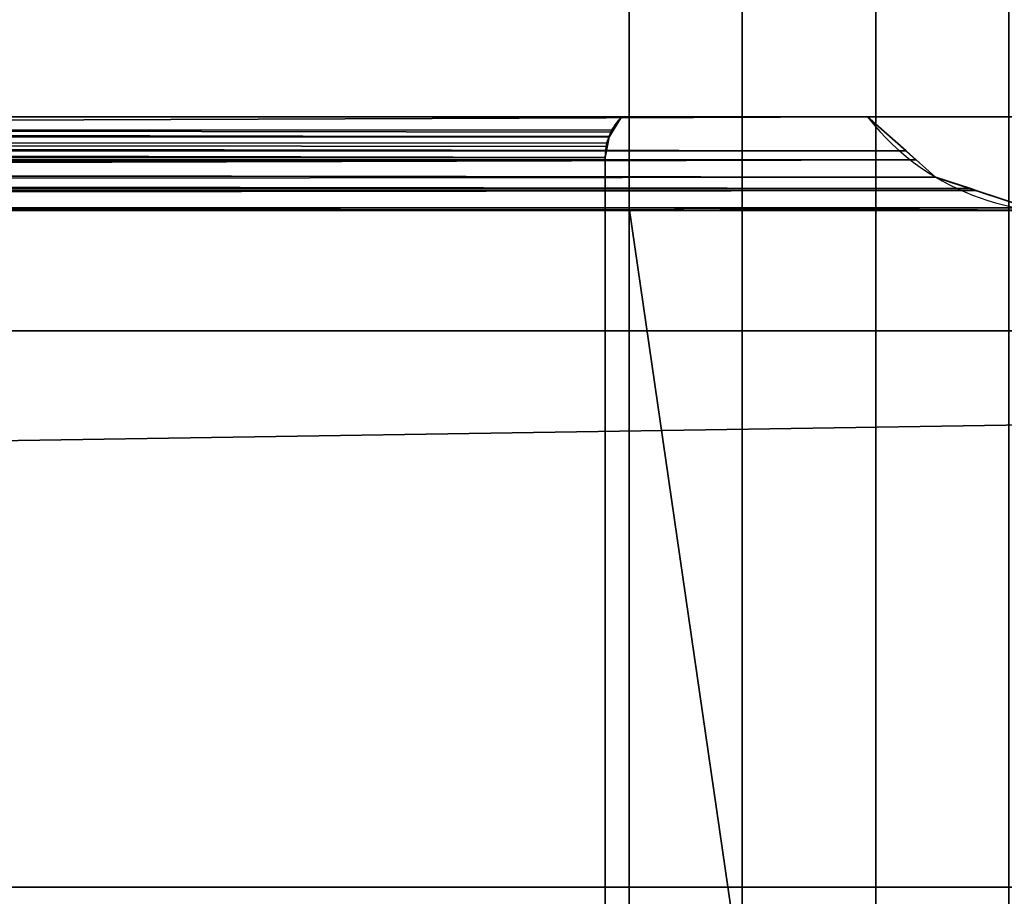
# Model space of a CAD drawing. Header units: millimetres. Extents: x -322 to 8072, y -96 to 57.
# Tile 84 of 256: x 1715 to 1735, y -37 to -20. Entities that reach past the tile are written whole.
import ezdxf

# ---------------------------------------------------------------- set-up
doc = ezdxf.new("R2010")
doc.units = ezdxf.units.MM
doc.layers.add('151', color=7, linetype='Continuous', true_color=0xffffff)

# ---------------------------------------------------------------- blocks, each defined once
blk = doc.blocks.new('UG_SURFACE_012')
at = {"layer": '151', "color": 252, "linetype": 'Continuous', "lineweight": 35}
for points in [[(1859, 0, 2017), (1141, 0, 2017), (1141, -26, 2017), (1859, -26, 2017)], [(1727.286, -15.8, 450), (1727.286, -23.5, 450), (1729.586, -39.3, 448.47), (1729.586, 0, 448.47)], [(1729.586, 0, 1896.53), (1729.586, -39.3, 1896.53), (1727.286, -23.5, 1895), (1727.286, -15.8, 1895)], [(1729.586, 0, 448.47), (1729.586, -39.3, 448.47), (1732.299, -39.3, 447.95), (1732.299, 0, 447.95)], [(1732.299, 0, 1897.05), (1732.299, -39.3, 1897.05), (1729.586, -39.3, 1896.53), (1729.586, 0, 1896.53)], [(1732.299, 0, 447.95), (1732.299, -39.3, 447.95), (1735.003, -39.3, 448.52), (1735.003, 0, 448.52)], [(1735.003, 0, 1896.48), (1735.003, -39.3, 1896.48), (1732.299, -39.3, 1897.05), (1732.299, 0, 1897.05)], [(1141, -26), (1141, -2), (1859, -2), (1859, -26)], [(1272.714, -15.8, 1895), (1727.286, -15.8, 1895), (1727.286, -23.5, 1895), (1272.714, -23.5, 1895)], [(1500, -23.5, 450), (1727.286, -23.5, 450), (1727.286, -15.8, 450), (1500, -15.8, 450)], [(1738.014, -21.65, 1894), (1738.014, -17.65, 1894), (1261.986, -17.65, 1894), (1261.986, -21.65, 1894)], [(1738.014, -17.65, 451), (1738.014, -21.65, 451), (1261.986, -21.65, 451), (1261.986, -17.65, 451)], [(1261.986, -21.65, 451), (1738.014, -21.65, 451), (1732.129, -21.65, 454.872), (1500, -21.65, 454.872)], [(1738.014, -21.65, 1894), (1261.986, -21.65, 1894), (1267.871, -21.65, 1890.128), (1732.129, -21.65, 1890.128)], [(1267.871, -21.65, 1890.128), (1267.078, -22.314, 1890.922), (1732.913, -22.346, 1890.913)], [(1732.913, -22.346, 1890.913), (1732.129, -21.65, 1890.128), (1267.871, -21.65, 1890.128)], [(1273.013, -21.833, 1884.987), (1272.87, -21.65, 1885.13), (1727.13, -21.65, 1885.13)], [(1727.13, -21.65, 1885.13), (1272.87, -21.65, 1885.13), (1272.87, -21.65, 459.87), (1500, -21.65, 459.87)], [(1273.115, -22.054, 1884.885), (1273.013, -21.833, 1884.987), (1727.13, -21.65, 1885.13)], [(1273.115, -22.054, 1884.885), (1727.13, -21.65, 1885.13), (1726.938, -21.918, 1884.938)], [(1500, -21.65, 459.87), (1727.13, -21.65, 459.87), (1727.13, -21.65, 1885.13)], [(1500, -21.65, 459.87), (1500, -22.035, 460.116), (1726.885, -22.056, 460.115)], [(1726.885, -22.056, 460.115), (1726.915, -21.964, 460.085), (1500, -21.65, 459.87)], [(1726.915, -21.964, 460.085), (1727.13, -21.65, 459.87), (1500, -21.65, 459.87)], [(1500, -22.545, 453.868), (1500, -21.65, 454.872), (1732.129, -21.65, 454.872)], [(1732.129, -21.65, 454.872), (1733.114, -22.523, 453.887), (1500, -22.545, 453.868)], [(1726.886, -22.054, 1884.886), (1727.13, -21.65, 459.87), (1726.915, -21.964, 460.085)], [(1726.886, -22.054, 1884.886), (1726.938, -21.918, 1884.938), (1727.13, -21.65, 459.87)], [(1726.938, -21.918, 1884.938), (1727.13, -21.65, 1885.13), (1727.13, -21.65, 459.87)], [(1732.129, -21.65, 454.872), (1738.762, -21.65, 452.42), (1739.233, -21.65, 455.142), (1738.613, -21.65, 457.835)], [(1732.129, -21.65, 1890.128), (1737, -21.65, 1884.922), (1738.613, -21.65, 1887.165), (1739.233, -21.65, 1889.858)], [(1732.129, -21.65, 454.872), (1738.014, -21.65, 451), (1738.762, -21.65, 452.42)], [(1739.233, -21.65, 1889.858), (1738.762, -21.65, 1892.58), (1732.129, -21.65, 1890.128)], [(1738.613, -21.65, 457.835), (1737, -21.65, 460.078), (1732.129, -21.65, 454.872)], [(1737, -21.65, 460.078), (1737, -21.65, 1884.922), (1732.129, -21.65, 1890.128), (1732.129, -21.65, 454.872)], [(1738.762, -21.65, 1892.58), (1738.014, -21.65, 1894), (1732.129, -21.65, 1890.128)], [(1733.114, -22.523, 453.887), (1732.129, -21.65, 454.872), (1732.129, -21.65, 1890.128), (1732.913, -22.346, 1890.913)], [(1726.938, -21.918, 1884.938), (1273.115, -22.054, 1884.885), (1273.115, -22.054, 1884.885)], [(1726.938, -21.918, 1884.938), (1726.886, -22.054, 1884.886), (1273.115, -22.054, 1884.885)], [(1726.915, -21.964, 460.085), (1726.885, -22.056, 1884.885), (1726.886, -22.054, 1884.886)], [(1726.915, -21.964, 460.085), (1726.885, -22.056, 460.115), (1726.885, -22.056, 1884.885)], [(1273.147, -22.123, 1884.853), (1273.115, -22.054, 1884.885), (1726.886, -22.054, 1884.886)], [(1273.2, -22.463, 1884.8), (1273.147, -22.123, 1884.853), (1726.886, -22.054, 1884.886)], [(1273.2, -22.463, 1884.8), (1726.886, -22.054, 1884.886), (1726.885, -22.056, 1884.885)], [(1726.885, -22.056, 1884.885), (1273.2, -22.477, 1884.8), (1273.2, -22.463, 1884.8)], [(1726.885, -22.056, 1884.885), (1726.837, -22.181, 1884.837), (1273.2, -22.477, 1884.8)], [(1726.837, -22.181, 1884.837), (1726.8, -22.477, 1884.8), (1273.2, -22.477, 1884.8)], [(1500, -22.035, 460.116), (1500, -22.049, 460.118), (1726.885, -22.056, 460.115)], [(1726.885, -22.056, 460.115), (1726.885, -22.056, 460.115), (1500, -22.035, 460.116)], [(1500, -22.049, 460.118), (1500, -22.052, 460.119), (1726.885, -22.056, 460.115)], [(1500, -22.052, 460.119), (1500, -22.477, 460.2), (1726.8, -22.477, 460.2)], [(1726.8, -22.477, 460.2), (1726.821, -22.255, 460.179), (1500, -22.052, 460.119)], [(1726.821, -22.255, 460.179), (1726.885, -22.056, 460.115), (1500, -22.052, 460.119)], [(1726.885, -22.056, 460.115), (1726.8, -22.477, 1884.8), (1726.837, -22.181, 1884.837)], [(1726.885, -22.056, 460.115), (1726.821, -22.255, 460.179), (1726.8, -22.477, 1884.8)], [(1726.837, -22.181, 1884.837), (1726.885, -22.056, 460.115), (1726.885, -22.056, 460.115)], [(1726.837, -22.181, 1884.837), (1726.885, -22.056, 1884.885), (1726.885, -22.056, 460.115)], [(1733.51, -22.875, 1891.51), (1267.078, -22.314, 1890.922), (1266.868, -22.49, 1891.132)], [(1267.078, -22.314, 1890.922), (1733.51, -22.875, 1891.51), (1733.118, -22.528, 1891.118)], [(1733.118, -22.528, 1891.118), (1732.913, -22.346, 1890.913), (1267.078, -22.314, 1890.922)], [(1726.821, -22.255, 460.179), (1726.8, -22.477, 460.2), (1726.8, -22.477, 1884.8)], [(1732.913, -22.346, 1890.913), (1733.118, -22.528, 453.882), (1733.114, -22.523, 453.887)], [(1732.913, -22.346, 1890.913), (1733.118, -22.528, 1891.118), (1733.118, -22.528, 453.882)], [(1266.868, -22.49, 1891.132), (1266.241, -23.015, 1891.759), (1734.218, -23.11, 1892.218)], [(1266.868, -22.49, 1891.132), (1734.218, -23.11, 1892.218), (1733.51, -22.875, 1891.51)], [(1726.8, -22.477, 1884.8), (1726.8, -37.677, 1884.8), (1273.2, -37.677, 1884.8), (1273.2, -22.477, 1884.8)], [(1500, -37.677, 460.2), (1726.8, -37.677, 460.2), (1726.8, -22.477, 460.2), (1500, -22.477, 460.2)], [(1500, -23.185, 452.658), (1500, -22.859, 453.516), (1733.114, -22.523, 453.887)], [(1733.114, -22.523, 453.887), (1733.118, -22.528, 453.882), (1500, -23.185, 452.658)], [(1500, -22.859, 453.516), (1500, -22.545, 453.868), (1733.114, -22.523, 453.887)], [(1733.118, -22.528, 453.882), (1733.51, -22.875, 453.489), (1500, -23.185, 452.658)], [(1726.8, -22.477, 460.2), (1726.8, -37.677, 460.2), (1726.8, -37.677, 1884.8), (1726.8, -22.477, 1884.8)], [(1733.51, -22.875, 453.489), (1733.118, -22.528, 1891.118), (1733.51, -22.875, 1891.51)], [(1733.51, -22.875, 453.489), (1733.118, -22.528, 453.882), (1733.118, -22.528, 1891.118)], [(1733.51, -22.875, 453.489), (1734.328, -23.146, 452.672), (1500, -23.185, 452.658)], [(1734.331, -23.147, 452.669), (1733.51, -22.875, 1891.51), (1734.218, -23.11, 1892.218)], [(1733.51, -22.875, 1891.51), (1734.328, -23.146, 452.672), (1733.51, -22.875, 453.489)], [(1733.51, -22.875, 1891.51), (1734.331, -23.147, 452.669), (1734.328, -23.146, 452.672)], [(1265.674, -23.133, 1892.326), (1264.445, -23.39, 1893.555), (1735.539, -23.547, 1893.539)], [(1265.787, -23.109, 1892.213), (1265.674, -23.133, 1892.326), (1735.539, -23.547, 1893.539)], [(1266.241, -23.015, 1891.759), (1265.787, -23.109, 1892.213), (1734.218, -23.11, 1892.218)], [(1735.539, -23.547, 1893.539), (1734.331, -23.147, 1892.331), (1265.787, -23.109, 1892.213)], [(1734.331, -23.147, 1892.331), (1734.218, -23.11, 1892.218), (1265.787, -23.109, 1892.213)], [(1500, -23.505, 451.817), (1500, -23.185, 452.658), (1734.328, -23.146, 452.672)], [(1734.328, -23.146, 452.672), (1734.331, -23.147, 452.669), (1500, -23.505, 451.817)], [(1734.331, -23.147, 452.669), (1735.579, -23.56, 451.421), (1500, -23.505, 451.817)], [(1734.218, -23.11, 1892.218), (1734.331, -23.147, 1892.331), (1734.331, -23.147, 452.669)], [(1735.579, -23.56, 451.421), (1734.331, -23.147, 1892.331), (1735.539, -23.547, 1893.539)], [(1735.579, -23.56, 451.421), (1734.331, -23.147, 452.669), (1734.331, -23.147, 1892.331)], [(1735.539, -23.547, 1893.539), (1264.445, -23.39, 1893.555), (1272.714, -23.5, 1895)], [(1272.714, -23.5, 1895), (1727.286, -23.5, 1895), (1735.539, -23.547, 1893.539)], [(1500, -23.503, 451.332), (1735.668, -23.557, 451.332), (1727.286, -23.5, 450)], [(1727.286, -23.5, 450), (1500, -23.5, 450), (1500, -23.503, 451.332)], [(1735.579, -23.56, 451.421), (1500, -23.503, 451.332), (1500, -23.505, 451.817)], [(1735.579, -23.56, 451.421), (1735.668, -23.557, 451.332), (1735.668, -23.557, 451.332), (1500, -23.503, 451.332)], [(1735.668, -23.557, 451.332), (1737, -23.5, 450), (1727.286, -23.5, 450)], [(1727.286, -23.5, 1895), (1735.579, -23.56, 1893.579), (1735.539, -23.547, 1893.539)], [(1727.286, -23.5, 1895), (1737, -23.5, 1895), (1735.668, -23.557, 1893.668)], [(1735.668, -23.557, 1893.668), (1735.579, -23.56, 1893.579), (1727.286, -23.5, 1895)], [(1727.286, -23.5, 450), (1727.286, -39.3, 450), (1729.586, -39.3, 448.47)], [(1729.586, -39.3, 1896.53), (1727.286, -39.3, 1895), (1727.286, -23.5, 1895)], [(1727.286, -39.3, 450), (1727.286, -23.5, 450), (1737, -23.5, 450), (1737, -39.5, 450)], [(1737, -39.5, 1895), (1737, -23.5, 1895), (1727.286, -23.5, 1895), (1727.286, -39.3, 1895)], [(1128, -26, 2030), (1128, -39.3, 2030), (1872, -39.3, 2030), (1872, -26, 2030)], [(1128, -26, 2030), (1872, -26, 2030), (1859, -26, 2017), (1141, -26, 2017)], [(1141, -26), (1859, -26), (1128, -37.3)], [(1859, -26), (1872, -26), (1872, -37.3), (1128, -37.3)], [(1128, -37.3), (1872, -37.3), (1872, -39.3, 2), (1128, -39.3, 2)]]:
    blk.add_3dface(points, dxfattribs=at)

msp = doc.modelspace()

# ---------------------------------------------------------------- linework, layer by layer
at = {"layer": '151', "color": 253, "linetype": 'Continuous', "lineweight": -3}
for p, q in [((1727.286, -15.8, 450), (1727.286, -23.5, 450)), ((1727.286, -15.8, 1895), (1727.286, -23.5, 1895)), ((1261.986, -21.65, 451), (1738.014, -21.65, 451)), ((1738.014, -21.65, 1894), (1261.986, -21.65, 1894)), ((1726.8, -37.677, 1884.8), (1726.8, -22.477, 1884.8)), ((1726.8, -37.677, 460.2), (1726.8, -22.477, 460.2)), ((1727.286, -23.5, 1895), (1272.714, -23.5, 1895)), ((1500, -23.5, 450), (1727.286, -23.5, 450)), ((1727.286, -23.5, 450), (1737, -23.5, 450)), ((1727.286, -23.5, 1895), (1727.286, -39.3, 1895)), ((1737, -23.5, 1895), (1727.286, -23.5, 1895)), ((1727.286, -23.5, 450), (1727.286, -39.3, 450)), ((1872, -26, 2030), (1128, -26, 2030)), ((1859, -26, 2017), (1141, -26, 2017)), ((1872, -37.3), (1128, -37.3))]:
    msp.add_line(p, q, dxfattribs=at)
for points, degree, knots in [([(1267.871, -21.65, 1890.129), (1317.871, -21.65, 1890.129), (1730.826, -21.65, 1890.129), (1732.129, -21.65, 1890.129)], 1, [0, 0, 0.107699, 0.997194, 1, 1]), ([(1272.87, -21.65, 1885.13), (1273.396, -21.65, 1885.13), (1273.922, -21.65, 1885.13), (1276.581, -21.65, 1885.13), (1278.714, -21.65, 1885.13), (1285.114, -21.65, 1885.13), (1289.381, -21.65, 1885.13), (1297.914, -21.65, 1885.13), (1302.181, -21.65, 1885.13), (1310.714, -21.65, 1885.13), (1314.981, -21.65, 1885.13), (1323.514, -21.65, 1885.13), (1327.781, -21.65, 1885.13), (1336.314, -21.65, 1885.13), (1340.581, -21.65, 1885.13), (1346.981, -21.65, 1885.13), (1349.114, -21.65, 1885.13), (1355.514, -21.65, 1885.13), (1359.781, -21.65, 1885.13), (1368.314, -21.65, 1885.13), (1372.581, -21.65, 1885.13), (1378.981, -21.65, 1885.13), (1381.114, -21.65, 1885.13), (1387.514, -21.65, 1885.13), (1391.781, -21.65, 1885.13), (1400.314, -21.65, 1885.13), (1404.581, -21.65, 1885.13), (1413.114, -21.65, 1885.13), (1417.381, -21.65, 1885.13), (1423.781, -21.65, 1885.13), (1425.914, -21.65, 1885.13), (1432.314, -21.65, 1885.13), (1436.581, -21.65, 1885.13), (1445.114, -21.65, 1885.13), (1449.381, -21.65, 1885.13), (1457.914, -21.65, 1885.13), (1462.181, -21.65, 1885.13), (1468.581, -21.65, 1885.13), (1470.714, -21.65, 1885.13), (1477.114, -21.65, 1885.13), (1481.381, -21.65, 1885.13), (1489.914, -21.65, 1885.13), (1494.181, -21.65, 1885.13), (1500.581, -21.65, 1885.13), (1502.714, -21.65, 1885.13), (1509.114, -21.65, 1885.13), (1513.381, -21.65, 1885.13), (1521.914, -21.65, 1885.13), (1526.181, -21.65, 1885.13), (1534.714, -21.65, 1885.13), (1538.981, -21.65, 1885.13), (1545.381, -21.65, 1885.13), (1547.514, -21.65, 1885.13), (1553.914, -21.65, 1885.13), (1558.181, -21.65, 1885.13), (1566.714, -21.65, 1885.13), (1570.981, -21.65, 1885.13), (1579.514, -21.65, 1885.13), (1583.781, -21.65, 1885.13), (1590.181, -21.65, 1885.13), (1592.314, -21.65, 1885.13), (1598.714, -21.65, 1885.13), (1602.981, -21.65, 1885.13), (1611.514, -21.65, 1885.13), (1615.781, -21.65, 1885.13), (1624.314, -21.65, 1885.13), (1628.581, -21.65, 1885.13), (1634.981, -21.65, 1885.13), (1637.114, -21.65, 1885.13), (1643.514, -21.65, 1885.13), (1647.781, -21.65, 1885.13), (1656.314, -21.65, 1885.13), (1660.581, -21.65, 1885.13), (1666.981, -21.65, 1885.13), (1669.114, -21.65, 1885.13), (1675.514, -21.65, 1885.13), (1679.781, -21.65, 1885.13), (1688.314, -21.65, 1885.13), (1692.581, -21.65, 1885.13), (1701.114, -21.65, 1885.13), (1705.381, -21.65, 1885.13), (1715.475, -21.65, 1885.13), (1721.303, -21.65, 1885.13), (1727.13, -21.65, 1885.13)], 3, [0, 0, 0, 0, 0.003473, 0.003473, 0.017562, 0.017562, 0.045739, 0.045739, 0.073917, 0.073917, 0.102095, 0.102095, 0.130272, 0.130272, 0.15845, 0.15845, 0.172539, 0.172539, 0.200717, 0.200717, 0.228894, 0.228894, 0.242983, 0.242983, 0.271161, 0.271161, 0.299338, 0.299338, 0.327516, 0.327516, 0.341605, 0.341605, 0.369783, 0.369783, 0.39796, 0.39796, 0.426138, 0.426138, 0.440227, 0.440227, 0.468404, 0.468404, 0.496582, 0.496582, 0.510671, 0.510671, 0.538849, 0.538849, 0.567026, 0.567026, 0.595204, 0.595204, 0.609293, 0.609293, 0.63747, 0.63747, 0.665648, 0.665648, 0.693826, 0.693826, 0.707915, 0.707915, 0.736092, 0.736092, 0.76427, 0.76427, 0.792448, 0.792448, 0.806536, 0.806536, 0.834714, 0.834714, 0.862892, 0.862892, 0.876981, 0.876981, 0.905158, 0.905158, 0.933336, 0.933336, 0.961514, 0.961514, 1, 1, 1, 1]), ([(1727.13, -21.65, 459.87), (1727.059, -21.65, 459.87), (1726.987, -21.65, 459.87), (1724.782, -21.65, 459.87), (1722.649, -21.65, 459.87), (1718.382, -21.65, 459.87), (1716.249, -21.65, 459.87), (1711.982, -21.65, 459.87), (1709.849, -21.65, 459.87), (1705.582, -21.65, 459.87), (1703.449, -21.65, 459.87), (1699.182, -21.65, 459.87), (1697.049, -21.65, 459.87), (1692.782, -21.65, 459.87), (1690.649, -21.65, 459.87), (1686.382, -21.65, 459.87), (1684.249, -21.65, 459.87), (1679.982, -21.65, 459.87), (1677.849, -21.65, 459.87), (1673.582, -21.65, 459.87), (1671.449, -21.65, 459.87), (1667.182, -21.65, 459.87), (1665.049, -21.65, 459.87), (1660.782, -21.65, 459.87), (1658.649, -21.65, 459.87), (1654.382, -21.65, 459.87), (1652.249, -21.65, 459.87), (1647.982, -21.65, 459.87), (1645.849, -21.65, 459.87), (1641.582, -21.65, 459.87), (1639.449, -21.65, 459.87), (1635.182, -21.65, 459.87), (1633.049, -21.65, 459.87), (1628.782, -21.65, 459.87), (1626.649, -21.65, 459.87), (1622.382, -21.65, 459.87), (1620.249, -21.65, 459.87), (1615.982, -21.65, 459.87), (1613.849, -21.65, 459.87), (1609.582, -21.65, 459.87), (1607.449, -21.65, 459.87), (1603.182, -21.65, 459.87), (1601.049, -21.65, 459.87), (1596.782, -21.65, 459.87), (1594.649, -21.65, 459.87), (1590.382, -21.65, 459.87), (1588.249, -21.65, 459.87), (1583.982, -21.65, 459.87), (1581.849, -21.65, 459.87), (1577.582, -21.65, 459.87), (1575.449, -21.65, 459.87), (1571.182, -21.65, 459.87), (1569.049, -21.65, 459.87), (1564.782, -21.65, 459.87), (1562.649, -21.65, 459.87), (1558.382, -21.65, 459.87), (1556.249, -21.65, 459.87), (1551.982, -21.65, 459.87), (1549.849, -21.65, 459.87), (1545.582, -21.65, 459.87), (1543.449, -21.65, 459.87), (1539.182, -21.65, 459.87), (1537.049, -21.65, 459.87), (1532.782, -21.65, 459.87), (1530.649, -21.65, 459.87), (1526.382, -21.65, 459.87), (1524.249, -21.65, 459.87), (1519.982, -21.65, 459.87), (1517.849, -21.65, 459.87), (1513.582, -21.65, 459.87), (1511.449, -21.65, 459.87), (1507.763, -21.65, 459.87), (1506.21, -21.65, 459.87), (1503.105, -21.65, 459.87), (1501.553, -21.65, 459.87), (1500, -21.65, 459.87)], 3, [0, 0, 0, 0, 0.000945, 0.000945, 0.029123, 0.029123, 0.057301, 0.057301, 0.085478, 0.085478, 0.113656, 0.113656, 0.141834, 0.141834, 0.170011, 0.170011, 0.198189, 0.198189, 0.226367, 0.226367, 0.254544, 0.254544, 0.282722, 0.282722, 0.3109, 0.3109, 0.339077, 0.339077, 0.367255, 0.367255, 0.395433, 0.395433, 0.42361, 0.42361, 0.451788, 0.451788, 0.479966, 0.479966, 0.508143, 0.508143, 0.536321, 0.536321, 0.564499, 0.564499, 0.592676, 0.592676, 0.620854, 0.620854, 0.649032, 0.649032, 0.677209, 0.677209, 0.705387, 0.705387, 0.733565, 0.733565, 0.761742, 0.761742, 0.78992, 0.78992, 0.818098, 0.818098, 0.846275, 0.846275, 0.874453, 0.874453, 0.902631, 0.902631, 0.930808, 0.930808, 0.958986, 0.958986, 0.979493, 0.979493, 1, 1, 1, 1]), ([(1732.129, -21.65, 454.871), (1682.129, -21.65, 454.871), (1500, -21.65, 454.871)], 1, [0, 0, 0.215398, 1, 1]), ([(1727.13, -21.65, 459.87), (1727.13, -21.65, 460.355), (1727.13, -21.65, 460.84), (1727.13, -21.65, 463.458), (1727.13, -21.65, 465.591), (1727.13, -21.65, 471.991), (1727.13, -21.65, 476.258), (1727.13, -21.65, 482.658), (1727.13, -21.65, 484.791), (1727.13, -21.65, 491.191), (1727.13, -21.65, 495.458), (1727.13, -21.65, 503.991), (1727.13, -21.65, 508.258), (1727.13, -21.65, 516.791), (1727.13, -21.65, 521.058), (1727.13, -21.65, 527.458), (1727.13, -21.65, 529.591), (1727.13, -21.65, 535.991), (1727.13, -21.65, 540.258), (1727.13, -21.65, 548.791), (1727.13, -21.65, 553.058), (1727.13, -21.65, 561.591), (1727.13, -21.65, 565.858), (1727.13, -21.65, 572.258), (1727.13, -21.65, 574.391), (1727.13, -21.65, 580.791), (1727.13, -21.65, 585.058), (1727.13, -21.65, 593.591), (1727.13, -21.65, 597.858), (1727.13, -21.65, 606.391), (1727.13, -21.65, 610.658), (1727.13, -21.65, 617.058), (1727.13, -21.65, 619.191), (1727.13, -21.65, 625.591), (1727.13, -21.65, 629.858), (1727.13, -21.65, 638.391), (1727.13, -21.65, 642.658), (1727.13, -21.65, 651.191), (1727.13, -21.65, 655.458), (1727.13, -21.65, 661.858), (1727.13, -21.65, 663.991), (1727.13, -21.65, 670.391), (1727.13, -21.65, 674.658), (1727.13, -21.65, 683.191), (1727.13, -21.65, 687.458), (1727.13, -21.65, 695.991), (1727.13, -21.65, 700.258), (1727.13, -21.65, 706.658), (1727.13, -21.65, 708.791), (1727.13, -21.65, 715.191), (1727.13, -21.65, 719.458), (1727.13, -21.65, 727.991), (1727.13, -21.65, 732.258), (1727.13, -21.65, 738.658), (1727.13, -21.65, 740.791), (1727.13, -21.65, 747.191), (1727.13, -21.65, 751.458), (1727.13, -21.65, 759.991), (1727.13, -21.65, 764.258), (1727.13, -21.65, 772.791), (1727.13, -21.65, 777.058), (1727.13, -21.65, 783.458), (1727.13, -21.65, 785.591), (1727.13, -21.65, 791.991), (1727.13, -21.65, 796.258), (1727.13, -21.65, 804.791), (1727.13, -21.65, 809.058), (1727.13, -21.65, 817.591), (1727.13, -21.65, 821.858), (1727.13, -21.65, 828.258), (1727.13, -21.65, 830.391), (1727.13, -21.65, 836.791), (1727.13, -21.65, 841.058), (1727.13, -21.65, 849.591), (1727.13, -21.65, 853.858), (1727.13, -21.65, 862.391), (1727.13, -21.65, 866.658), (1727.13, -21.65, 873.058), (1727.13, -21.65, 875.191), (1727.13, -21.65, 881.591), (1727.13, -21.65, 885.858), (1727.13, -21.65, 894.391), (1727.13, -21.65, 898.658), (1727.13, -21.65, 907.191), (1727.13, -21.65, 911.458), (1727.13, -21.65, 917.858), (1727.13, -21.65, 919.991), (1727.13, -21.65, 926.391), (1727.13, -21.65, 930.658), (1727.13, -21.65, 939.191), (1727.13, -21.65, 943.458), (1727.13, -21.65, 951.991), (1727.13, -21.65, 956.258), (1727.13, -21.65, 962.658), (1727.13, -21.65, 964.791), (1727.13, -21.65, 971.191), (1727.13, -21.65, 975.458), (1727.13, -21.65, 983.991), (1727.13, -21.65, 988.258), (1727.13, -21.65, 996.791), (1727.13, -21.65, 1001.058), (1727.13, -21.65, 1007.458), (1727.13, -21.65, 1009.591), (1727.13, -21.65, 1015.991), (1727.13, -21.65, 1020.258), (1727.13, -21.65, 1028.791), (1727.13, -21.65, 1033.058), (1727.13, -21.65, 1039.458), (1727.13, -21.65, 1041.591), (1727.13, -21.65, 1047.991), (1727.13, -21.65, 1052.258), (1727.13, -21.65, 1060.791), (1727.13, -21.65, 1065.058), (1727.13, -21.65, 1073.591), (1727.13, -21.65, 1077.858), (1727.13, -21.65, 1084.258), (1727.13, -21.65, 1086.391), (1727.13, -21.65, 1092.791), (1727.13, -21.65, 1097.058), (1727.13, -21.65, 1105.591), (1727.13, -21.65, 1109.858), (1727.13, -21.65, 1118.391), (1727.13, -21.65, 1122.658), (1727.13, -21.65, 1129.058), (1727.13, -21.65, 1131.191), (1727.13, -21.65, 1137.591), (1727.13, -21.65, 1141.858), (1727.13, -21.65, 1150.391), (1727.13, -21.65, 1154.658), (1727.13, -21.65, 1163.191), (1727.13, -21.65, 1167.458), (1727.13, -21.65, 1173.858), (1727.13, -21.65, 1175.991), (1727.13, -21.65, 1182.391), (1727.13, -21.65, 1186.658), (1727.13, -21.65, 1195.191), (1727.13, -21.65, 1199.458), (1727.13, -21.65, 1207.991), (1727.13, -21.65, 1212.258), (1727.13, -21.65, 1218.658), (1727.13, -21.65, 1220.791), (1727.13, -21.65, 1227.191), (1727.13, -21.65, 1231.458), (1727.13, -21.65, 1239.991), (1727.13, -21.65, 1244.258), (1727.13, -21.65, 1252.791), (1727.13, -21.65, 1257.058), (1727.13, -21.65, 1263.458), (1727.13, -21.65, 1265.591), (1727.13, -21.65, 1271.991), (1727.13, -21.65, 1276.258), (1727.13, -21.65, 1284.791), (1727.13, -21.65, 1289.058), (1727.13, -21.65, 1297.591), (1727.13, -21.65, 1301.858), (1727.13, -21.65, 1308.258), (1727.13, -21.65, 1310.391), (1727.13, -21.65, 1316.791), (1727.13, -21.65, 1321.058), (1727.13, -21.65, 1329.591), (1727.13, -21.65, 1333.858), (1727.13, -21.65, 1340.258), (1727.13, -21.65, 1342.391), (1727.13, -21.65, 1348.791), (1727.13, -21.65, 1353.058), (1727.13, -21.65, 1361.591), (1727.13, -21.65, 1365.858), (1727.13, -21.65, 1374.391), (1727.13, -21.65, 1378.658), (1727.13, -21.65, 1385.058), (1727.13, -21.65, 1387.191), (1727.13, -21.65, 1393.591), (1727.13, -21.65, 1397.858), (1727.13, -21.65, 1406.391), (1727.13, -21.65, 1410.658), (1727.13, -21.65, 1419.191), (1727.13, -21.65, 1423.458), (1727.13, -21.65, 1429.858), (1727.13, -21.65, 1431.991), (1727.13, -21.65, 1438.391), (1727.13, -21.65, 1442.658), (1727.13, -21.65, 1451.191), (1727.13, -21.65, 1455.458), (1727.13, -21.65, 1463.991), (1727.13, -21.65, 1468.258), (1727.13, -21.65, 1474.658), (1727.13, -21.65, 1476.791), (1727.13, -21.65, 1483.191), (1727.13, -21.65, 1487.458), (1727.13, -21.65, 1495.991), (1727.13, -21.65, 1500.258), (1727.13, -21.65, 1508.791), (1727.13, -21.65, 1513.058), (1727.13, -21.65, 1519.458), (1727.13, -21.65, 1521.591), (1727.13, -21.65, 1527.991), (1727.13, -21.65, 1532.258), (1727.13, -21.65, 1540.791), (1727.13, -21.65, 1545.058), (1727.13, -21.65, 1553.591), (1727.13, -21.65, 1557.858), (1727.13, -21.65, 1564.258), (1727.13, -21.65, 1566.391), (1727.13, -21.65, 1572.791), (1727.13, -21.65, 1577.058), (1727.13, -21.65, 1585.591), (1727.13, -21.65, 1589.858), (1727.13, -21.65, 1596.258), (1727.13, -21.65, 1598.391), (1727.13, -21.65, 1604.791), (1727.13, -21.65, 1609.058), (1727.13, -21.65, 1617.591), (1727.13, -21.65, 1621.858), (1727.13, -21.65, 1630.391), (1727.13, -21.65, 1634.658), (1727.13, -21.65, 1641.058), (1727.13, -21.65, 1643.191), (1727.13, -21.65, 1649.591), (1727.13, -21.65, 1653.858), (1727.13, -21.65, 1662.391), (1727.13, -21.65, 1666.658), (1727.13, -21.65, 1675.191), (1727.13, -21.65, 1679.458), (1727.13, -21.65, 1685.858), (1727.13, -21.65, 1687.991), (1727.13, -21.65, 1694.391), (1727.13, -21.65, 1698.658), (1727.13, -21.65, 1707.191), (1727.13, -21.65, 1711.458), (1727.13, -21.65, 1719.991), (1727.13, -21.65, 1724.258), (1727.13, -21.65, 1730.658), (1727.13, -21.65, 1732.791), (1727.13, -21.65, 1739.191), (1727.13, -21.65, 1743.458), (1727.13, -21.65, 1751.991), (1727.13, -21.65, 1756.258), (1727.13, -21.65, 1764.791), (1727.13, -21.65, 1769.058), (1727.13, -21.65, 1775.458), (1727.13, -21.65, 1777.591), (1727.13, -21.65, 1783.991), (1727.13, -21.65, 1788.258), (1727.13, -21.65, 1796.791), (1727.13, -21.65, 1801.058), (1727.13, -21.65, 1809.591), (1727.13, -21.65, 1813.858), (1727.13, -21.65, 1820.258), (1727.13, -21.65, 1822.391), (1727.13, -21.65, 1828.791), (1727.13, -21.65, 1833.058), (1727.13, -21.65, 1841.591), (1727.13, -21.65, 1845.858), (1727.13, -21.65, 1854.391), (1727.13, -21.65, 1858.658), (1727.13, -21.65, 1865.058), (1727.13, -21.65, 1867.191), (1727.13, -21.65, 1874.593), (1727.13, -21.65, 1879.862), (1727.13, -21.65, 1885.13)], 3, [0, 0, 0, 0, 0.001021, 0.001021, 0.005511, 0.005511, 0.014492, 0.014492, 0.018983, 0.018983, 0.027963, 0.027963, 0.036944, 0.036944, 0.045925, 0.045925, 0.050415, 0.050415, 0.059396, 0.059396, 0.068377, 0.068377, 0.077358, 0.077358, 0.081848, 0.081848, 0.090829, 0.090829, 0.09981, 0.09981, 0.108791, 0.108791, 0.113281, 0.113281, 0.122262, 0.122262, 0.131243, 0.131243, 0.140224, 0.140224, 0.144714, 0.144714, 0.153695, 0.153695, 0.162676, 0.162676, 0.171656, 0.171656, 0.176147, 0.176147, 0.185128, 0.185128, 0.194108, 0.194108, 0.198599, 0.198599, 0.20758, 0.20758, 0.21656, 0.21656, 0.225541, 0.225541, 0.230032, 0.230032, 0.239012, 0.239012, 0.247993, 0.247993, 0.256974, 0.256974, 0.261465, 0.261465, 0.270445, 0.270445, 0.279426, 0.279426, 0.288407, 0.288407, 0.292897, 0.292897, 0.301878, 0.301878, 0.310859, 0.310859, 0.31984, 0.31984, 0.32433, 0.32433, 0.333311, 0.333311, 0.342292, 0.342292, 0.351273, 0.351273, 0.355763, 0.355763, 0.364744, 0.364744, 0.373725, 0.373725, 0.382706, 0.382706, 0.387196, 0.387196, 0.396177, 0.396177, 0.405158, 0.405158, 0.409648, 0.409648, 0.418629, 0.418629, 0.42761, 0.42761, 0.43659, 0.43659, 0.441081, 0.441081, 0.450062, 0.450062, 0.459042, 0.459042, 0.468023, 0.468023, 0.472514, 0.472514, 0.481494, 0.481494, 0.490475, 0.490475, 0.499456, 0.499456, 0.503947, 0.503947, 0.512927, 0.512927, 0.521908, 0.521908, 0.530889, 0.530889, 0.535379, 0.535379, 0.54436, 0.54436, 0.553341, 0.553341, 0.562322, 0.562322, 0.566812, 0.566812, 0.575793, 0.575793, 0.584774, 0.584774, 0.593755, 0.593755, 0.598245, 0.598245, 0.607226, 0.607226, 0.616207, 0.616207, 0.620697, 0.620697, 0.629678, 0.629678, 0.638659, 0.638659, 0.64764, 0.64764, 0.65213, 0.65213, 0.661111, 0.661111, 0.670092, 0.670092, 0.679072, 0.679072, 0.683563, 0.683563, 0.692544, 0.692544, 0.701524, 0.701524, 0.710505, 0.710505, 0.714996, 0.714996, 0.723976, 0.723976, 0.732957, 0.732957, 0.741938, 0.741938, 0.746429, 0.746429, 0.755409, 0.755409, 0.76439, 0.76439, 0.773371, 0.773371, 0.777861, 0.777861, 0.786842, 0.786842, 0.795823, 0.795823, 0.800313, 0.800313, 0.809294, 0.809294, 0.818275, 0.818275, 0.827256, 0.827256, 0.831746, 0.831746, 0.840727, 0.840727, 0.849708, 0.849708, 0.858689, 0.858689, 0.863179, 0.863179, 0.87216, 0.87216, 0.881141, 0.881141, 0.890122, 0.890122, 0.894612, 0.894612, 0.903593, 0.903593, 0.912574, 0.912574, 0.921554, 0.921554, 0.926045, 0.926045, 0.935026, 0.935026, 0.944006, 0.944006, 0.952987, 0.952987, 0.957478, 0.957478, 0.966458, 0.966458, 0.975439, 0.975439, 0.98442, 0.98442, 0.988911, 0.988911, 1, 1, 1, 1]), ([(1732.129, -21.65, 1890.129), (1732.772, -22.48, 1890.772), (1733.581, -23.006, 1891.581), (1735.253, -23.596, 1893.253), (1736.135, -23.662, 1894.135), (1737, -23.5, 1895)], 3, [0, 0, 0, 0, 0.5, 0.5, 1, 1, 1, 1]), ([(1732.129, -21.65, 454.871), (1732.772, -22.48, 454.228), (1733.581, -23.006, 453.419), (1735.253, -23.596, 451.747), (1736.135, -23.662, 450.865), (1737, -23.5, 450)], 3, [0, 0, 0, 0, 0.5, 0.5, 1, 1, 1, 1])]:
    msp.add_open_spline(points, degree=degree, knots=knots, dxfattribs=at)
for points, degree in [([(1727.13, -21.65, 1885.13), (1726.944, -21.846, 1884.944), (1726.8, -22.145, 1884.8), (1726.8, -22.477, 1884.8)], 3), ([(1727.13, -21.65, 459.87), (1726.944, -21.846, 460.056), (1726.8, -22.145, 460.2), (1726.8, -22.477, 460.2)], 3), ([(1732.129, -21.65, 454.871), (1732.129, -21.65, 1890.129)], 1), ([(1726.8, -22.476, 1884.8), (1575.6, -22.476, 1884.8), (1424.4, -22.476, 1884.8), (1273.2, -22.476, 1884.8)], 3), ([(1500, -22.476, 460.2), (1575.6, -22.476, 460.2), (1651.2, -22.476, 460.2), (1726.8, -22.476, 460.2)], 3), ([(1726.8, -22.476, 460.2), (1726.8, -22.476, 935.067), (1726.8, -22.476, 1409.933), (1726.8, -22.476, 1884.8)], 3)]:
    msp.add_open_spline(points, degree=degree, dxfattribs=at)

# ---------------------------------------------------------------- block references
msp.add_blockref('UG_SURFACE_012', (0, 0), dxfattribs=at)

doc.saveas('drawing.dxf')
